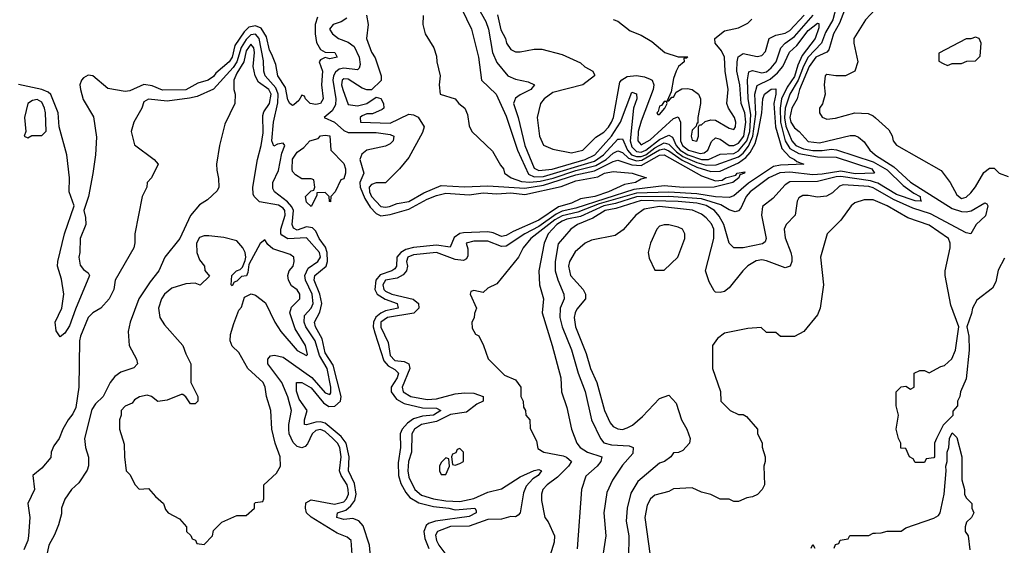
# Model space of a CAD drawing. Header units: inches. Extents: x 2671394 to 2765652, y 830470 to 955458.
# Tile 63 of 256: x 2686315 to 2690554, y 870930 to 873191. Entities that reach past the tile are written whole.
import ezdxf

# ---------------------------------------------------------------- set-up
doc = ezdxf.new("R2010")
doc.units = ezdxf.units.IN
doc.header["$MEASUREMENT"] = 0
doc.layers.add('C6887', color=7, linetype='Continuous')
doc.layers.add('C6897', color=7, linetype='Continuous')

msp = doc.modelspace()

# ---------------------------------------------------------------- linework, layer by layer
at = {"layer": 'C6887', "color": 2}
for points, elevation in [([(2688172.3, 873332.3), (2688260.5, 873150), (2688290.4, 873030), (2688302.8, 872930), (2688366.8, 872870), (2688410, 872776), (2688458, 872630), (2688506.3, 872526.3), (2688530, 872515.3), (2688570, 872516.4), (2688790, 872582.9), (2688829, 872610), (2688890, 872676.5), (2688897.3, 872677.3), (2688910, 872678), (2688931.4, 872630), (2688948.7, 872610), (2688970, 872601.9), (2688990, 872602), (2689010, 872609.7), (2689050, 872639.9), (2689090, 872660.8), (2689110, 872655.6), (2689142.3, 872622.3), (2689170, 872603), (2689230, 872576.1), (2689270, 872564.6), (2689313.6, 872566.4), (2689410, 872600.4), (2689430, 872617), (2689453.3, 872646.7), (2689470.9, 872690), (2689484.1, 872784.1), (2689479.8, 872870), (2689490, 872908.2), (2689545.6, 872934.4), (2689577.4, 872962.6), (2689599.8, 872990), (2689629.2, 873050.8), (2689660, 873080), (2689710, 873144.9), (2689750, 873175.5), (2689754.9, 873174.9), (2689755.8, 873155.8), (2689739.6, 873110), (2689683.7, 873036.3), (2689665, 872995), (2689650, 872946), (2689619.5, 872900.5), (2689595.3, 872850), (2689589.5, 872810.5), (2689590.1, 872750), (2689610.8, 872670), (2689630, 872637.1), (2689670, 872615.8), (2689750, 872600.8), (2689830, 872599.7), (2689983, 872550), (2689994.8, 872530), (2689912, 872528), (2689850, 872539.6), (2689770, 872525.9), (2689730, 872524.1), (2689630, 872534.3), (2689587.5, 872532.5), (2689539.5, 872510), (2689459.5, 872450), (2689442.7, 872430), (2689419.3, 872380.7), (2689410, 872369), (2689395.9, 872364.1), (2689370, 872372.8), (2689333.9, 872393.9), (2689250, 872419.9), (2689109.9, 872429.9), (2688970, 872428.9), (2688880, 872400), (2688829.8, 872390.2), (2688730, 872344.9), (2688670, 872332.7), (2688650, 872324.4), (2688628.1, 872310), (2688590.3, 872270), (2688572.9, 872230), (2688550.4, 872110), (2688553.4, 872050), (2688570.6, 871990), (2688564.9, 871930), (2688608, 871790), (2688644.9, 871650), (2688647.3, 871590), (2688670, 871522), (2688690.6, 871430), (2688714, 871370), (2688727.3, 871350), (2688759.1, 871330), (2688821, 871310), (2688816.3, 871290), (2688800.5, 871270), (2688752.8, 871227.2), (2688733.4, 871170), (2688714.9, 870914.9)], 18), ([(2688271.5, 873271.5), (2688322.6, 873182.6), (2688332.9, 873150), (2688350.3, 873050), (2688370, 873006.8), (2688416, 872950), (2688450, 872935.5), (2688503.8, 872923.8), (2688532, 872910), (2688516, 872890), (2688470, 872868.3), (2688450, 872853.3), (2688440.8, 872830), (2688460.7, 872770), (2688490.2, 872650), (2688530, 872552.2), (2688550, 872542.6), (2688607.8, 872547.8), (2688749.6, 872590), (2688791.8, 872610), (2688862.5, 872690), (2688901.5, 872750), (2688950, 872878.8), (2688970, 872871.3), (2688972, 872850), (2688958, 872810), (2688943.5, 872670), (2688950, 872643.6), (2688970, 872623.5), (2688990, 872621.2), (2689010, 872629.1), (2689070, 872676.1), (2689110, 872694.3), (2689124.8, 872684.8), (2689141.2, 872650), (2689158.4, 872630), (2689191.4, 872610), (2689250, 872589.1), (2689280.9, 872590), (2689330, 872611.7), (2689390, 872615.9), (2689410, 872626.1), (2689445.9, 872670), (2689458, 872710), (2689462.4, 872782.4), (2689450.6, 872850), (2689447.9, 872932.1), (2689454, 872966), (2689470, 872972.7), (2689510, 872962.3), (2689530, 872966.7), (2689550, 872983.1), (2689571.8, 873010), (2689592.4, 873070), (2689610.6, 873089.4), (2689650, 873118.6), (2689730.4, 873209.6)], 22), ([(2689831.1, 873250), (2689815, 873190), (2689784.3, 873135.7), (2689767.3, 873090), (2689710, 873029.8), (2689689.3, 872990.8), (2689666, 872930), (2689631, 872870), (2689610.1, 872809.9), (2689608.3, 872768.3), (2689613.1, 872733.1), (2689639.7, 872670), (2689656, 872650), (2689690, 872635.9), (2689730, 872627.7), (2689770, 872627.5), (2689810, 872634.2), (2689831.7, 872631.7), (2689990, 872579.8), (2690000, 872573.9)], 22), ([(2689873.1, 873250), (2689844.2, 873175.8), (2689818.5, 873130), (2689798.4, 873061.6), (2689789.2, 873050.8), (2689743.2, 873030), (2689713.7, 872990), (2689672.3, 872890), (2689661.5, 872850), (2689639.3, 872810), (2689631.1, 872770), (2689635.2, 872750), (2689650, 872725.7), (2689670.4, 872710), (2689710, 872666.5), (2689759, 872661), (2689890, 872693.4), (2689910, 872693.4), (2689925.8, 872685.8), (2689950, 872666), (2689974.4, 872630), (2689997.6, 872610), (2690000, 872608.5)], 26), ([(2690000, 873236.7), (2689956, 873190), (2689906, 873110), (2689906, 873090), (2689922.8, 873010), (2689910.5, 872969.5), (2689870, 872949.3), (2689829.2, 872949.2), (2689790, 872955.3), (2689782, 872950), (2689778, 872910), (2689782.8, 872870), (2689770.6, 872829.4), (2689758, 872810), (2689758, 872790), (2689770, 872772), (2689790, 872762.8), (2689827.3, 872767.3), (2689910, 872790.7), (2689967.9, 872787.9), (2689990, 872777.3), (2690000, 872768.3)], 30), ([(2687598, 873202), (2687587.3, 873170), (2687586.8, 873130), (2687592.8, 873092.8), (2687610, 873062), (2687631, 873051), (2687672, 873050), (2687682, 873030), (2687650, 873022), (2687630, 873028), (2687610, 873018), (2687604.7, 873010), (2687618.8, 872970), (2687614.8, 872910), (2687621, 872850), (2687610.7, 872830), (2687590, 872826.6), (2687566, 872830), (2687546, 872850), (2687542, 872862), (2687530, 872866), (2687516.9, 872843.1), (2687495.3, 872824.7), (2687490, 872822), (2687478, 872830), (2687470, 872846), (2687459.1, 872899.1), (2687426, 872950), (2687417.6, 872997.6), (2687401.4, 873041.4), (2687390, 873059.3), (2687377.2, 873117.2), (2687354.7, 873154.7), (2687330, 873164.2), (2687301.5, 873158.5), (2687281.5, 873138.5), (2687240.9, 873079.1), (2687230.1, 873030), (2687216.9, 873010), (2687159.9, 872960.1), (2687150, 872946.3), (2687126, 872930), (2687082, 872918), (2687030.9, 872889.1), (2686930, 872887.1), (2686885.8, 872905.8), (2686850, 872912.6), (2686790, 872885.1), (2686770, 872881.3), (2686694.5, 872894.5), (2686630, 872949.4), (2686610, 872952), (2686590, 872941.2), (2686580.7, 872930), (2686574.8, 872910), (2686577.3, 872890), (2686588, 872848), (2686633.2, 872773.2), (2686645.8, 872685.8), (2686642, 872610), (2686630.5, 872529.5), (2686611, 872430), (2686591, 872370), (2686599.3, 872339.3), (2686600.5, 872310), (2686575.5, 872250), (2686574.9, 872190), (2686570.5, 872170), (2686575.5, 872135.5), (2686590, 872116), (2686610, 872102), (2686616, 872090), (2686554.9, 871945.1), (2686530, 871874), (2686510, 871842), (2686490, 871826), (2686472.9, 871852.9), (2686467.6, 871890), (2686496.2, 871950), (2686505.1, 872010), (2686495.4, 872075.4), (2686478.4, 872130), (2686479.6, 872150), (2686508.2, 872270), (2686549.2, 872390), (2686527.8, 872450), (2686529.6, 872510.4), (2686518.3, 872610), (2686485.7, 872730), (2686481.6, 872790), (2686448.9, 872868.9), (2686438.6, 872878.6), (2686411.1, 872891.1), (2686310, 872911.6)], 2), ([(2687723.1, 873196.9), (2687699, 873181), (2687664.7, 873170), (2687648.5, 873150), (2687662, 873130), (2687687.7, 873110), (2687730, 873094.6), (2687755, 873075), (2687777.3, 873030), (2687781.3, 872998.7), (2687777.2, 872982.8), (2687770, 872975.1), (2687710, 872982.5), (2687690, 872977.4), (2687675.1, 872965), (2687666.7, 872950), (2687664, 872930), (2687676.8, 872850), (2687675.2, 872824.8), (2687660.5, 872799.5), (2687626, 872770), (2687670, 872750.4), (2687710, 872714), (2687730, 872706), (2687850, 872706.2), (2687910, 872697.3), (2687925.5, 872690), (2687923.7, 872670), (2687910, 872656.3), (2687890, 872646.8), (2687810, 872629.7), (2687788, 872612), (2687779.6, 872590), (2687796.5, 872530), (2687780.2, 872490), (2687781.4, 872470), (2687801.7, 872421.7), (2687824.6, 872384.6), (2687850, 872356.5), (2687870, 872347.3), (2687910, 872352.6), (2687990, 872376.3), (2688070, 872418.5), (2688110, 872435), (2688150, 872444.1), (2688250, 872438), (2688310, 872446.4), (2688370, 872441.6), (2688430, 872445.6), (2688490, 872438.9), (2688646.5, 872473.5), (2688710, 872497.5), (2688804.4, 872515.6), (2688833.2, 872530), (2688870, 872538.4), (2688951.3, 872530), (2689014, 872510), (2688990, 872505.2), (2688966, 872490), (2688918.6, 872481.4), (2688850.6, 872450), (2688790.5, 872430), (2688730, 872420.9), (2688690, 872402), (2688634.5, 872385.5), (2688550, 872329.1), (2688439.7, 872280.3), (2688410, 872262), (2688390, 872258.9), (2688353.6, 872273.6), (2688330, 872277.8), (2688226.1, 872273.9), (2688209.3, 872270.7), (2688185.8, 872254.2), (2688167.9, 872212.1), (2688110, 872221.5), (2688010.8, 872210.8), (2687978.2, 872201.8), (2687956, 872190), (2687939.1, 872170), (2687936.9, 872130), (2687930, 872119.7), (2687917.1, 872110), (2687867.3, 872092.7), (2687847.8, 872070), (2687844.1, 872030), (2687854.7, 872010), (2687888.1, 871988.1), (2687940.7, 871970), (2687944, 871950), (2687890, 871938.2), (2687870, 871928.2), (2687848.3, 871911.7), (2687837.8, 871890), (2687837.1, 871870), (2687843.5, 871843.5), (2687882.8, 871722.9), (2687901.4, 871701.4), (2687930, 871686.3), (2687946.3, 871670), (2687939.7, 871650), (2687914.2, 871610), (2687914.4, 871590), (2687937.9, 871557.9), (2687970, 871539.3), (2688050, 871521.5), (2688110, 871520.3), (2688127.7, 871510), (2688097.3, 871490), (2688050, 871485.7), (2688010, 871474.2), (2687984.5, 871455.5), (2687962.3, 871430), (2687953.6, 871410), (2687954.2, 871350), (2687945.1, 871285.1), (2687946, 871230), (2687956.1, 871196.1), (2687977.1, 871157.1), (2687995, 871135), (2688033.1, 871113.1), (2688097, 871097), (2688162, 871090), (2688190, 871082.6), (2688274, 871090), (2688279.8, 871079.8), (2688280.7, 871070), (2688250, 871054.5), (2688105.9, 871034.1), (2688075.8, 871024.2), (2688064.9, 871015), (2688055.2, 870990), (2688058.9, 870958.9), (2688076, 870916)], 6), ([(2687808.2, 873210), (2687816, 873170), (2687807.7, 873110), (2687830, 873051.3), (2687846.2, 873026.2), (2687871.3, 872950), (2687870.9, 872929.1), (2687830, 872888.7), (2687810, 872889.2), (2687790, 872897), (2687730, 872935.4), (2687710, 872936.9), (2687703.7, 872930), (2687700.9, 872910), (2687705.8, 872890), (2687730, 872825.5), (2687770, 872820.5), (2687809.4, 872830.6), (2687850, 872858), (2687870, 872851.3), (2687881, 872830), (2687882.8, 872810), (2687876.1, 872803.9), (2687833.7, 872786.3), (2687810, 872785.2), (2687790, 872777.2), (2687781, 872770), (2687782, 872750), (2687910, 872746), (2687990, 872784.7), (2688010, 872782), (2688030, 872771.3), (2688056, 872730), (2688050, 872706), (2687990, 872598), (2687950, 872548.7), (2687890.6, 872489.4), (2687850, 872489.6), (2687830, 872482.4), (2687819.5, 872470), (2687820.7, 872450), (2687829.3, 872430), (2687870, 872387.9), (2687890, 872384.7), (2687907.7, 872387.8), (2687939.7, 872400.3), (2687990, 872409.3), (2688054.4, 872445.6), (2688130, 872478.3), (2688230, 872471.4), (2688330, 872476.6), (2688490, 872466.5), (2688570, 872479.4), (2688710, 872524.2), (2688790, 872540.7), (2688870, 872581), (2688890, 872586.2), (2688950, 872566), (2688990, 872564.3), (2689070, 872608.5), (2689090, 872609.2), (2689250, 872519.1), (2689310, 872498.4), (2689339.6, 872500.4), (2689354, 872510), (2689398, 872522), (2689404, 872530), (2689436.9, 872536.9), (2689436, 872530), (2689416, 872524), (2689410.7, 872510), (2689384.7, 872490), (2689304.7, 872470), (2689171.5, 872468.5), (2689090, 872476.8), (2688959.5, 872460.4), (2688710, 872380.7), (2688650, 872366.6), (2688625.3, 872354.7), (2688550, 872301.4), (2688489.6, 872270.4), (2688410, 872216.8), (2688390, 872215), (2688330, 872238), (2688270, 872237.7), (2688237.3, 872230), (2688244.9, 872204.9), (2688244.9, 872175.1), (2688238, 872162), (2688225.3, 872154.7), (2688190, 872158.7), (2688110, 872189.7), (2688010, 872179.3), (2687986, 872170), (2687981.1, 872150), (2687984.2, 872130), (2687980.4, 872110), (2687966.4, 872093.6), (2687940.7, 872079.3), (2687890, 872070.7), (2687878.3, 872050), (2687882.8, 872030), (2687890, 872023.2), (2687917.3, 872010), (2688009.3, 871989.3), (2688031.7, 871970), (2688033.4, 871950), (2688011.7, 871928.3), (2687898.8, 871910), (2687870.3, 871890), (2687870, 871867.7), (2687902, 871802), (2687910, 871746), (2687930, 871725), (2687970, 871720.3), (2687990.4, 871710), (2687995.3, 871690), (2687961.3, 871610), (2687966.4, 871590), (2687998.8, 871570), (2688070, 871556.9), (2688110, 871559.7), (2688190, 871581.5), (2688230, 871586), (2688270, 871584.9), (2688310.5, 871570), (2688310.6, 871550), (2688282.8, 871537.2), (2688238, 871502), (2688170, 871492.4), (2688110, 871461.8), (2688045.5, 871450), (2688014.4, 871430), (2688003.7, 871410), (2688001.3, 871330), (2687989.1, 871290), (2687985.8, 871250), (2687990, 871222.8), (2688015.6, 871170), (2688045.3, 871145.3), (2688096.3, 871130), (2688150, 871120.9), (2688210, 871118.5), (2688270, 871131.4), (2688330, 871158.9), (2688390, 871172.4), (2688470, 871224.4), (2688530, 871252), (2688550, 871256.3), (2688561, 871250), (2688546.8, 871230), (2688523.9, 871216.1), (2688495.6, 871184.4), (2688484.1, 871155.9), (2688470.3, 871069.7), (2688461.1, 871058.9), (2688450, 871052.3), (2688430, 871053.6), (2688390, 871043), (2688330, 871041), (2688250, 871012.7), (2688169.5, 871010.5), (2688113.4, 870990), (2688105.9, 870974.1), (2688110, 870951), (2688120.3, 870930), (2688150, 870890.4)], 10), ([(2688051.6, 873208.4), (2688051.3, 873170), (2688061, 873130), (2688098, 873070), (2688110, 873034), (2688110.8, 873010), (2688126, 872950), (2688121, 872910), (2688126, 872870), (2688190, 872850.7), (2688206, 872830), (2688231, 872810), (2688242.8, 872782.8), (2688250, 872734), (2688262, 872710), (2688350, 872624.7), (2688384.9, 872564.9), (2688398, 872550), (2688402, 872530), (2688431, 872510), (2688475.5, 872495.5), (2688512, 872492), (2688555.6, 872495.6), (2688611.3, 872508.7), (2688710, 872542.7), (2688796.1, 872563.9), (2688840.3, 872590), (2688870, 872616.2), (2688890, 872627.2), (2688910, 872619.2), (2688935.5, 872595.5), (2688970, 872583.6), (2688994, 872586), (2689070, 872631.1), (2689090, 872635.6), (2689110, 872626.7), (2689167.1, 872587.1), (2689230, 872556.9), (2689290, 872537.2), (2689330, 872538.6), (2689410, 872574.8), (2689441.4, 872598.6), (2689460, 872620), (2689481.4, 872658.6), (2689494.7, 872705.3), (2689509.8, 872789.8), (2689514.3, 872850), (2689522, 872870), (2689550, 872891.7), (2689570, 872894), (2689570.3, 872870.3), (2689561.8, 872830), (2689569.3, 872730), (2689596.4, 872636.4), (2689630, 872598.9), (2689650.8, 872590), (2689660.4, 872580.4), (2689691.3, 872570), (2689590, 872565), (2689560.8, 872559.2), (2689452.4, 872487.6), (2689390, 872432.8), (2689370, 872425.7), (2689311, 872429), (2689230, 872441.9), (2689110, 872449.4), (2688970, 872444.5), (2688810, 872399.3), (2688717.8, 872362.2), (2688650, 872347.3), (2688619, 872330), (2688515.3, 872250), (2688483, 872210), (2688462.8, 872170), (2688370, 872055.3), (2688330, 872035.3), (2688310, 872018), (2688270, 872026), (2688258, 872022), (2688254, 872010), (2688282, 871950), (2688272.7, 871927.3), (2688271.6, 871908.4), (2688262, 871890), (2688263.6, 871863.6), (2688278, 871838), (2688291.6, 871831.6), (2688312, 871790), (2688331.6, 871731.6), (2688402, 871662), (2688450, 871642), (2688472, 871610), (2688472, 871570), (2688482, 871550), (2688483.6, 871523.6), (2688492, 871510), (2688494, 871490), (2688512, 871470), (2688512.7, 871432.7), (2688539.6, 871379.6), (2688546, 871346), (2688572, 871330), (2688655.1, 871315.1), (2688669, 871309), (2688690.6, 871290), (2688677.1, 871270), (2688630, 871223.6), (2688585.5, 871190), (2688567.7, 871170), (2688561, 871150), (2688562, 871122), (2688576, 871050), (2688590.5, 871030.5), (2688617.3, 870970), (2688615.9, 870944.1), (2688586.8, 870850)], 14), ([(2688372.4, 873212.4), (2688386.9, 873146.9), (2688406, 873110), (2688410.6, 873090), (2688430, 873062), (2688450, 873053), (2688470, 873053), (2688530, 873064), (2688563.5, 873063.5), (2688650, 873041), (2688730, 873004.7), (2688747.5, 872987.5), (2688782, 872970), (2688790, 872954), (2688790.4, 872949.6), (2688738.8, 872910), (2688610, 872877.4), (2688573.4, 872850), (2688557.3, 872830), (2688543, 872770), (2688553.4, 872690), (2688570, 872651), (2688610, 872634), (2688690, 872618.8), (2688739, 872630), (2688794.9, 872685.1), (2688830, 872707), (2688850, 872728.7), (2688862.3, 872750), (2688871.6, 872770), (2688898.4, 872921.6), (2688907.2, 872932.8), (2688930, 872946.7), (2688970, 872950.4), (2689005.5, 872945.5), (2689030, 872935.5), (2689037.3, 872930), (2689045.5, 872910), (2689042.4, 872890), (2688990, 872754.5), (2688978, 872710), (2688976, 872670), (2688990, 872652.2), (2689030, 872674.4), (2689130, 872766.4), (2689150, 872773.4), (2689159.5, 872750), (2689160.2, 872670), (2689167.9, 872650), (2689194.9, 872630), (2689244.5, 872615.5), (2689261.5, 872618.5), (2689277.3, 872630), (2689293.4, 872666.6), (2689310, 872682.4), (2689330, 872677), (2689370, 872650.3), (2689390, 872649.2), (2689410, 872659.2), (2689432.7, 872690), (2689441.8, 872750), (2689436.3, 872790), (2689420.8, 872830), (2689415.9, 872910), (2689402.8, 872970), (2689403.5, 873010), (2689408.5, 873031.5), (2689430, 873046), (2689490, 873032.2), (2689510, 873036.3), (2689526, 873054), (2689540.9, 873110), (2689570, 873124.2), (2689610, 873132.8), (2689630, 873144.4), (2689692, 873210)], 26), ([(2688870, 873192), (2688890, 873184.7), (2688943.5, 873143.5), (2688990, 873124.7), (2689036.8, 873096.8), (2689092, 873050), (2689150, 873030.8), (2689191, 873031), (2689186, 873026), (2689174, 873026), (2689176, 873010), (2689150.6, 872989.4), (2689140.7, 872970), (2689130, 872938), (2689119.8, 872880.2), (2689102, 872842), (2689110, 872842), (2689122, 872858), (2689130, 872858), (2689140.9, 872879.1), (2689166.3, 872893.7), (2689190, 872895.5), (2689210, 872890.5), (2689237.3, 872870), (2689245.5, 872850), (2689246.4, 872830), (2689234, 872770), (2689234, 872746), (2689230, 872746), (2689227.1, 872732.9), (2689210, 872715.3), (2689205.5, 872690), (2689210, 872672), (2689230, 872667.7), (2689238, 872690), (2689238, 872730), (2689242, 872738), (2689250, 872738), (2689266.8, 872753.2), (2689290, 872760.5), (2689310, 872758), (2689370, 872724), (2689390, 872718), (2689396, 872730), (2689398, 872750), (2689392, 872770), (2689366, 872810), (2689359.5, 872830), (2689364.5, 872890), (2689352.8, 872970), (2689349.6, 873030), (2689336.9, 873056.9), (2689308.7, 873090), (2689308, 873110), (2689350, 873142.8), (2689410, 873156), (2689450, 873176), (2689466.8, 873193.2)], 30), ([(2687828, 870850), (2687821.1, 870930), (2687793.5, 871013.5), (2687774.8, 871034.8), (2687750, 871044.7), (2687710, 871040.5), (2687681.2, 871050), (2687684, 871070), (2687718.7, 871081.3), (2687740.7, 871099.3), (2687757.3, 871122.7), (2687763.5, 871150), (2687756.4, 871196.4), (2687731.1, 871250), (2687733.1, 871310), (2687721.4, 871370), (2687698.6, 871398.6), (2687630, 871455), (2687610, 871460.7), (2687590, 871459.8), (2687550, 871447.8), (2687542, 871450), (2687541.6, 871470), (2687552.2, 871510), (2687519, 871559), (2687507.1, 871592.9), (2687506.6, 871630), (2687529.6, 871630.4), (2687570, 871607.4), (2687622.9, 871542.9), (2687646.6, 871526.6), (2687671.4, 871528.6), (2687696, 871550), (2687699.3, 871570), (2687664.4, 871704.4), (2687630, 871758.4), (2687617.7, 871817.7), (2687588.7, 871870), (2687584.7, 871890), (2687606.8, 871933.2), (2687615.5, 871970), (2687607.3, 872010), (2687583.5, 872070), (2687586.2, 872090), (2687634.7, 872130), (2687640.3, 872150), (2687639.4, 872190), (2687631.9, 872211.9), (2687603.9, 872250), (2687590, 872281.6), (2687576.2, 872296.2), (2687550, 872299.8), (2687510, 872286), (2687493.9, 872293.9), (2687488.8, 872310), (2687494.2, 872370), (2687486.4, 872386.4), (2687467.7, 872407.7), (2687411.5, 872450), (2687404.7, 872464.7), (2687405.1, 872490), (2687430, 872542.8), (2687443.3, 872616.7), (2687456.2, 872650), (2687450, 872659.3), (2687424.9, 872655.1), (2687410, 872647), (2687400.5, 872670), (2687407.2, 872750), (2687427.2, 872832.9), (2687428.5, 872870), (2687418.2, 872898.2), (2687372.1, 872950), (2687366.4, 872970), (2687365.5, 873014.5), (2687345.8, 873110), (2687330, 873128.9), (2687310, 873125.8), (2687290, 873105.3), (2687268.3, 873071.7), (2687250.1, 873010), (2687234.5, 872985.5), (2687150, 872892.4), (2687079, 872861), (2687046.8, 872853.2), (2686950, 872839.8), (2686870, 872848.7), (2686850, 872838), (2686841, 872810), (2686806, 872750), (2686794.8, 872710), (2686810, 872652), (2686894, 872590), (2686911.1, 872568.9), (2686882, 872510), (2686864.7, 872490), (2686862, 872470), (2686842, 872430), (2686811.3, 872270), (2686811.1, 872231.1), (2686806, 872210), (2686726, 872070), (2686721, 872030), (2686701, 871990), (2686664.7, 871950), (2686630.7, 871929.3), (2686610.7, 871909.3), (2686576.4, 871830), (2686572.4, 871810), (2686570.4, 871610), (2686557.4, 871522.6), (2686544.6, 871495.4), (2686524, 871470), (2686501, 871430), (2686484.7, 871390), (2686462, 871358), (2686451, 871330), (2686450, 871308), (2686410, 871262), (2686371.3, 871230), (2686378.8, 871170), (2686351, 871110), (2686358.8, 871050), (2686353.4, 870970), (2686350.5, 870950), (2686333.4, 870910)], 6), ([(2687749.4, 870850), (2687742, 870950), (2687725.6, 870965.6), (2687682, 870982), (2687570, 871051.6), (2687549.8, 871069.8), (2687545.1, 871090), (2687547.2, 871112.8), (2687570, 871124.9), (2687670, 871107.6), (2687710, 871117.6), (2687722.4, 871130), (2687730.6, 871150), (2687729.8, 871170), (2687724.4, 871190), (2687699.2, 871230), (2687691.8, 871250), (2687699.8, 871310), (2687693.8, 871350), (2687683.5, 871370), (2687663.9, 871390), (2687630, 871419.3), (2687610, 871428.7), (2687590, 871423.9), (2687574.3, 871410), (2687554, 871366), (2687544.4, 871355.6), (2687530, 871349.5), (2687510, 871354.5), (2687492.4, 871372.4), (2687476, 871410), (2687473.3, 871430), (2687473.3, 871450), (2687486, 871510), (2687470, 871569), (2687443.5, 871630), (2687382.9, 871710), (2687383.7, 871730), (2687395.5, 871744.5), (2687412.3, 871747.7), (2687450, 871739.5), (2687572.3, 871652.3), (2687630, 871586.5), (2687650, 871578), (2687654.5, 871585.5), (2687655, 871610), (2687639.4, 871690), (2687605.8, 871745.8), (2687587.1, 871810), (2687547.7, 871870), (2687539.8, 871890), (2687541.8, 871918.2), (2687570, 871950.4), (2687579.3, 871970), (2687574.6, 872010), (2687546, 872070), (2687542.2, 872090), (2687557.5, 872122.5), (2687598.3, 872150), (2687609.7, 872170), (2687606.2, 872190), (2687550, 872252.8), (2687470, 872248.6), (2687444.1, 872264.1), (2687439.6, 872270), (2687438.9, 872290), (2687458.7, 872350), (2687456.8, 872370), (2687450, 872379.7), (2687430, 872392.9), (2687347.7, 872407.7), (2687324, 872430), (2687320.2, 872440.2), (2687319.3, 872470), (2687339.1, 872590), (2687355.1, 872650), (2687363.5, 872703.5), (2687361.5, 872778.5), (2687365.9, 872794.1), (2687390.8, 872830), (2687397.4, 872870), (2687387.8, 872890), (2687342.8, 872922.8), (2687328.7, 872948.7), (2687320.4, 872990), (2687326.6, 873050), (2687323, 873070), (2687310, 873085.6), (2687290, 873057), (2687280.2, 873010), (2687250, 872960.7), (2687237.6, 872930), (2687237.3, 872890), (2687242.8, 872870), (2687241, 872830), (2687198, 872742), (2687174.8, 872650), (2687162.8, 872570), (2687163.5, 872543.5), (2687171.6, 872508.4), (2687172, 872470), (2687165.4, 872454.6), (2687123.5, 872416.5), (2687090, 872394), (2687050, 872348.7), (2687004, 872250), (2686940.7, 872170), (2686914, 872110), (2686876.4, 872063.6), (2686828, 871990), (2686790.7, 871890), (2686782.8, 871850), (2686786.8, 871790), (2686818, 871730), (2686822, 871710), (2686806, 871694), (2686750, 871674.5), (2686724.2, 871655.8), (2686704.9, 871630), (2686674.8, 871570), (2686641.1, 871538.9), (2686625.7, 871514.3), (2686594.8, 871390), (2686598.8, 871350), (2686611.1, 871308.9), (2686611.1, 871271.1), (2686606.4, 871253.6), (2686570, 871198), (2686538, 871170), (2686510, 871128), (2686496, 871090), (2686495.3, 871064.7), (2686482, 871018), (2686465.4, 870974.6), (2686441, 870930), (2686424.7, 870855.3)], 10), ([(2690000, 872490.6), (2689978.2, 872498.2), (2689850, 872516.4), (2689830, 872515), (2689750, 872494.2), (2689630, 872493), (2689610, 872480.9), (2689557.7, 872422.3), (2689512.7, 872387.3), (2689508.5, 872350), (2689528, 872250), (2689524.9, 872235.1), (2689513.4, 872226.6), (2689429.6, 872209.6), (2689389.6, 872209.6), (2689369.7, 872229.6), (2689347.1, 872310), (2689326.1, 872346.1), (2689306.3, 872370), (2689270, 872392.3), (2689230, 872401.4), (2689150, 872408.7), (2688990, 872412.8), (2688881.8, 872378.2), (2688836.3, 872370), (2688782.7, 872337.3), (2688716.3, 872310), (2688687.7, 872290), (2688633, 872227), (2688620.2, 872150), (2688620.9, 872110), (2688631.3, 872071.3), (2688657.6, 872010), (2688658.7, 871990), (2688642.6, 871950), (2688640.3, 871910), (2688650.3, 871870), (2688690, 871770.8), (2688719.5, 871670), (2688750, 871591.3), (2688777.1, 871470), (2688814.9, 871390), (2688830.3, 871370.3), (2688862.6, 871362.6), (2688938.3, 871358.3), (2688956.3, 871350), (2688954.7, 871325.3), (2688910, 871274), (2688867.3, 871210), (2688843.4, 871156.6), (2688830.6, 871070), (2688838, 870970), (2688816.3, 870830)], 22), ([(2690000, 872461.9), (2689990, 872467.8), (2689970, 872474), (2689859.5, 872480.5), (2689844.6, 872475.4), (2689814.1, 872445.9), (2689788.6, 872431.4), (2689750, 872427.3), (2689710, 872434.7), (2689686, 872434), (2689670, 872425.2), (2689661.6, 872410), (2689654, 872350), (2689614.8, 872310), (2689605.5, 872290), (2689610, 872252), (2689635.5, 872190), (2689639.1, 872170), (2689638.8, 872150), (2689631.3, 872130), (2689610, 872124), (2689530, 872153.6), (2689510, 872157.6), (2689485.9, 872154.2), (2689450, 872132), (2689428.8, 872111.2), (2689370, 872037.2), (2689350, 872021.2), (2689330, 872017.2), (2689310, 872019), (2689304.5, 872024.5), (2689283.3, 872063.3), (2689267, 872110), (2689304, 872250), (2689304, 872290), (2689293, 872313), (2689270, 872338), (2689250, 872354.7), (2689212.2, 872372.2), (2689070, 872387.8), (2689003.9, 872376.1), (2688967.3, 872350), (2688912.5, 872287.5), (2688878, 872262), (2688777.3, 872242.7), (2688750, 872229.5), (2688707.1, 872192.9), (2688681.6, 872150), (2688678.4, 872130), (2688686.7, 872090), (2688740.7, 872030), (2688751.3, 872010), (2688751.3, 871990), (2688714.2, 871945.8), (2688706.4, 871930), (2688702, 871910), (2688707.4, 871870), (2688754.5, 871754.5), (2688773.1, 871690), (2688800.3, 871630), (2688833.1, 871510), (2688856.5, 871456.5), (2688870, 871441.6), (2688890, 871430.4), (2688910, 871428.2), (2688930, 871434.9), (2688952.8, 871447.2), (2688995.8, 871484.2), (2689070, 871561), (2689110, 871576), (2689141.4, 871541.4), (2689164, 871470), (2689186.8, 871430), (2689201, 871390), (2689198, 871370), (2689170, 871338), (2689150.9, 871329.1), (2689130, 871328), (2689118, 871310), (2689091.3, 871290), (2689070, 871282.7), (2688976.2, 871203.8), (2688945.5, 871154.5), (2688930.3, 871089.6), (2688926.2, 871033.8), (2688937.1, 870970), (2688935.9, 870875.9)], 26), ([(2690000, 872411.6), (2689990, 872415.6), (2689950, 872416.2), (2689910, 872402.7), (2689894.8, 872390), (2689850, 872328.7), (2689791.3, 872270), (2689762.8, 872170), (2689774.8, 872050), (2689760.7, 871950), (2689750, 871922), (2689690.7, 871849.3), (2689650, 871828), (2689590, 871828), (2689570, 871846), (2689530, 871846), (2689507.3, 871867.3), (2689450, 871862), (2689350, 871842), (2689319.8, 871820.2), (2689298, 871790), (2689298, 871690), (2689331.6, 871591.6), (2689334, 871550), (2689374, 871510), (2689410, 871492), (2689430, 871492), (2689443.6, 871483.6), (2689492, 871430), (2689492, 871410), (2689511.1, 871371.1), (2689511.6, 871351.6), (2689524.7, 871310), (2689524.7, 871290), (2689518, 871270), (2689522, 871190), (2689512, 871170), (2689491.1, 871148.9), (2689470, 871138), (2689445.4, 871134.6), (2689410, 871118), (2689390, 871118), (2689370, 871128), (2689330, 871128.7), (2689290, 871148.7), (2689250, 871159), (2689210, 871177.2), (2689130, 871172.7), (2689110, 871161.2), (2689050, 871146), (2689030.8, 871130), (2689016.7, 871103.3), (2689006, 871050), (2689050.4, 870730)], 30), ([(2689822, 870918), (2689827.3, 870932.7), (2689842, 870938), (2689847.3, 870952.7), (2689882, 870958), (2689888.4, 870971.6), (2689970, 870972), (2689990, 870982), (2690000, 870982.5)], 30), ([(2689722, 870918), (2689730, 870934), (2689738, 870918)], 30)]:
    msp.add_lwpolyline(points, dxfattribs=dict(at, elevation=elevation))
for points, elevation in [([(2686390, 872847), (2686370, 872843.7), (2686350.8, 872830), (2686336, 872770), (2686342, 872710), (2686334, 872690), (2686350, 872682), (2686368, 872692), (2686410, 872692), (2686428.7, 872711.3), (2686427, 872790), (2686422.4, 872810), (2686410, 872836.2)], 6), ([(2689099, 872839), (2689090, 872839), (2689078, 872822), (2689070, 872819), (2689064, 872796), (2689058, 872790), (2689062.8, 872782.8), (2689070, 872782.8), (2689092.3, 872810), (2689102, 872830)], 30), ([(2687652.7, 872407.3), (2687648.4, 872408.4), (2687648, 872430), (2687630, 872448), (2687594, 872446), (2687594, 872434), (2687570, 872388), (2687550, 872406), (2687546, 872430), (2687570, 872454), (2687582, 872458), (2687586, 872470), (2687582, 872502), (2687570, 872506), (2687530, 872506), (2687503.1, 872523.1), (2687490, 872538), (2687487.8, 872547.8), (2687490, 872591.3), (2687510, 872621), (2687538.6, 872641.4), (2687564, 872670), (2687600.4, 872679.6), (2687610.7, 872690.7), (2687630, 872694), (2687650, 872690.7), (2687654, 872630), (2687710, 872572), (2687718, 872550), (2687718, 872530), (2687710, 872506), (2687698, 872502), (2687674, 872450), (2687654, 872430)], 2), ([(2689110, 872308.7), (2689090, 872308.7), (2689070, 872302), (2689058, 872290), (2689030.9, 872229.1), (2689021, 872190), (2689025.4, 872165.4), (2689050, 872114), (2689090, 872114), (2689148, 872170), (2689178, 872250), (2689178, 872270), (2689168, 872290), (2689150, 872299)], 30), ([(2687130, 872260.7), (2687110, 872260.7), (2687090, 872254), (2687077.1, 872230), (2687078, 872190), (2687090, 872158), (2687111.3, 872130), (2687112, 872112), (2687132.7, 872087.3), (2687091.6, 872048.4), (2687070, 872058), (2687030, 872055.3), (2686970, 872036), (2686938.8, 872010), (2686925.5, 871990), (2686913.4, 871950), (2686918.8, 871910), (2686938, 871878), (2687018, 871790), (2687030, 871754), (2687052, 871710), (2687052, 871630), (2687082, 871570), (2687082, 871550), (2687070, 871538), (2687050, 871538), (2687030, 871568), (2687018, 871578), (2687010, 871578), (2686950, 871554), (2686910, 871548.7), (2686882, 871570), (2686864.5, 871575.5), (2686831.1, 871568.9), (2686810, 871555.3), (2686798.8, 871541.2), (2686770, 871528), (2686752, 871510), (2686752, 871490), (2686744.7, 871470), (2686744.7, 871430), (2686765.4, 871365.4), (2686766, 871310), (2686774, 871250), (2686790, 871234), (2686812, 871190), (2686830, 871172), (2686870, 871174), (2686899.6, 871139.6), (2686934, 871110), (2686943.6, 871083.6), (2686954, 871070), (2687003.6, 871043.6), (2687034, 871010), (2687034, 870990), (2687052.7, 870972.7), (2687058, 870958), (2687072.7, 870952.7), (2687078, 870938), (2687110, 870934), (2687146, 870970), (2687150, 870994), (2687186, 871030), (2687250, 871058), (2687290, 871058), (2687326, 871090), (2687326, 871110), (2687330, 871114), (2687362, 871118), (2687366, 871130), (2687366, 871190), (2687420.4, 871239.6), (2687438, 871270), (2687437.2, 871310), (2687415.1, 871370), (2687400.9, 871430), (2687396, 871510), (2687377.2, 871570), (2687372.3, 871610), (2687362.7, 871630), (2687297.2, 871690), (2687258.6, 871758.6), (2687230, 871786), (2687222, 871810), (2687223.1, 871836.9), (2687236.5, 871883.5), (2687258, 871942), (2687270, 871954), (2687283.1, 871996.9), (2687311.1, 872011.1), (2687330, 872006), (2687373.2, 871973.2), (2687414, 871890), (2687438.8, 871850), (2687510, 871768), (2687550, 871746), (2687554, 871750), (2687546, 871790), (2687500.7, 871860.7), (2687478.4, 871930), (2687485.6, 871954.4), (2687521.2, 871990), (2687520.9, 872010), (2687510, 872029), (2687486, 872046), (2687472, 872070), (2687469.5, 872090.5), (2687476, 872110), (2687492.3, 872130), (2687497.2, 872150), (2687495.3, 872170), (2687480.2, 872180.2), (2687404.7, 872204.7), (2687383.6, 872223.6), (2687370, 872244), (2687350, 872228.7), (2687302, 872138), (2687297.3, 872102.7), (2687291, 872089), (2687270, 872086), (2687250, 872066), (2687238, 872062), (2687230, 872046), (2687226, 872050), (2687228, 872090), (2687248, 872110), (2687264, 872116), (2687274, 872126), (2687285.6, 872154.4), (2687289.2, 872170), (2687286, 872190), (2687276, 872210), (2687250, 872239.5), (2687193.8, 872253.8)], 14), ([(2688210, 871346), (2688198, 871342), (2688192.7, 871327.3), (2688178, 871322), (2688174, 871310), (2688178, 871278), (2688190, 871274), (2688210, 871282), (2688226, 871290), (2688226, 871330)], 14), ([(2688150, 871306), (2688130, 871286), (2688122, 871270), (2688122, 871250), (2688130, 871234), (2688150, 871234), (2688166, 871270), (2688162, 871302)], 14)]:
    msp.add_lwpolyline(points, close=True, dxfattribs=dict(at, elevation=elevation))
at = {"layer": 'C6897', "color": 2, "elevation": 34}
msp.add_lwpolyline([(2690430, 873115.3), (2690410, 873108), (2690390, 873108), (2690272.7, 873047.3), (2690272.7, 873012.7), (2690290, 873002), (2690310, 872994), (2690330, 873002), (2690370, 873002), (2690392.7, 873012.7), (2690430, 873014), (2690450, 873034), (2690454, 873090), (2690446, 873110)], close=True, dxfattribs=at)
at = {"layer": 'C6897', "color": 2}
for points, elevation in [([(2690000, 872768.3), (2690056.8, 872716.8), (2690070.7, 872690.7), (2690076, 872670), (2690090, 872651.3), (2690282, 872542), (2690321, 872490), (2690350, 872438), (2690370, 872421), (2690390, 872426.8), (2690410, 872446), (2690430, 872471.3), (2690466.3, 872533.7), (2690490, 872552), (2690510, 872552), (2690531.1, 872531.1), (2690570, 872516)], 30), ([(2690000, 872608.5), (2690078.2, 872558.2), (2690150, 872491.7), (2690330, 872379.2), (2690370, 872365.6), (2690390, 872364.2), (2690410.8, 872369.2), (2690470, 872403), (2690479, 872399), (2690483, 872390), (2690473, 872347), (2690433, 872310), (2690410, 872269), (2690390, 872274), (2690236, 872356), (2690159.9, 872379.9), (2690076.8, 872416.8), (2690000, 872461.9)], 26), ([(2690000, 872573.9), (2690050, 872544.3), (2690118, 872478), (2690164.1, 872444.1), (2690191.8, 872430), (2690193, 872413), (2690198, 872410), (2690170, 872411.8), (2690090, 872439.1), (2690010, 872487.1), (2690000, 872490.6)], 22), ([(2690554.4, 872165.6), (2690527.1, 872112.9), (2690516.8, 872063.2), (2690503.5, 872036.5), (2690435.3, 871984.7), (2690417.3, 871950), (2690413.2, 871926.8), (2690392, 871870), (2690401, 871830), (2690402.8, 871770), (2690390, 871646), (2690364.7, 871590), (2690362, 871570), (2690352, 871550), (2690352, 871530), (2690332.7, 871507.3), (2690331.6, 871488.4), (2690290, 871446), (2690262, 871390), (2690254, 871370), (2690254, 871310), (2690250, 871306), (2690218, 871302), (2690210, 871286), (2690170, 871286), (2690162, 871302), (2690146, 871310), (2690130, 871346), (2690108.4, 871348.4), (2690108, 871370), (2690098, 871390), (2690089, 871430), (2690098, 871490), (2690088.7, 871530), (2690088.7, 871590), (2690110, 871612), (2690130, 871614), (2690150, 871602), (2690166, 871610), (2690166, 871670), (2690190, 871682), (2690210, 871682), (2690230, 871672), (2690280.4, 871699.6), (2690296.4, 871703.6), (2690328.4, 871731.6), (2690344, 871770), (2690358, 871870), (2690323.1, 871963.1), (2690299, 872090), (2690299, 872110), (2690321.2, 872210), (2690321.2, 872230), (2690313.2, 872250), (2690230, 872307), (2690138.2, 872338.2), (2690049.3, 872390), (2690010, 872407.6), (2690000, 872411.6)], 30), ([(2690000, 870982.5), (2690023.6, 870983.6), (2690050, 870991.3), (2690110, 870991.3), (2690130, 871004.7), (2690250, 871046), (2690270, 871058), (2690277.2, 871070), (2690294.5, 871150), (2690304, 871250), (2690302, 871270), (2690308, 871290), (2690308, 871330), (2690315.3, 871350), (2690318, 871390), (2690330, 871414), (2690350, 871394), (2690370.6, 871310.6), (2690371.1, 871211.1), (2690382, 871170), (2690382, 871150), (2690390, 871134), (2690414, 871110), (2690414, 871090), (2690422, 871070), (2690412, 871050), (2690391.1, 871028.9), (2690384.7, 871010), (2690386, 870990), (2690398, 870970), (2690406, 870910)], 30)]:
    msp.add_lwpolyline(points, dxfattribs=dict(at, elevation=elevation))

doc.saveas('drawing.dxf')
